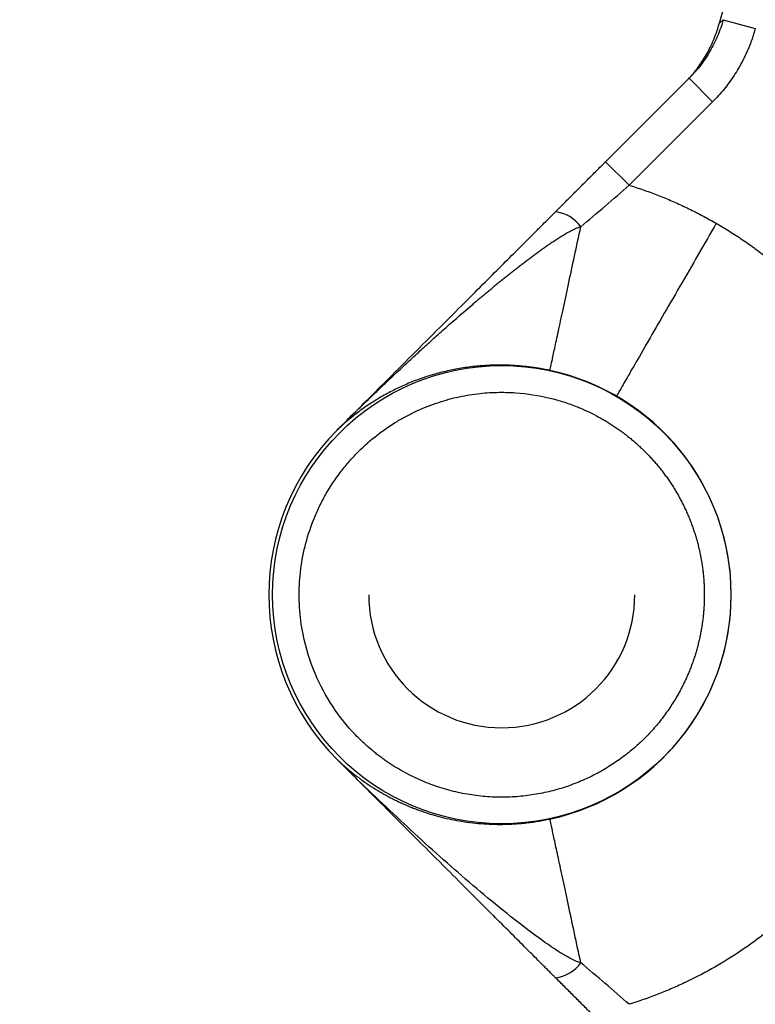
# Model space of a CAD drawing. Header units: inches. Extents: x -41.9 to 31, y -36.4 to 51.2.
# Tile 17 of 58: x -8.2 to -6, y -1.2 to 1.7. Entities that reach past the tile are written whole.
import ezdxf

# ---------------------------------------------------------------- set-up
doc = ezdxf.new("R2010")
doc.units = ezdxf.units.IN
doc.header["$MEASUREMENT"] = 0

msp = doc.modelspace()

# ---------------------------------------------------------------- linework, layer by layer
at = {"color": 7, "linetype": 'Continuous', "lineweight": 25}
for p, q in [((-6.1482, 1.6904), (-6.1361, 1.7019)), ((-6.1361, 1.7019), (-6.0412, 1.6756)), ((-6.484, 1.2817), (-6.2372, 1.5285)), ((-6.2372, 1.5285), (-6.1676, 1.4589)), ((-6.1676, 1.4589), (-6.4144, 1.2121)), ((-6.484, 1.2817), (-6.4144, 1.2121)), ((-7.2785, 0.4872), (-7.2781, 0.4876)), ((-7.2785, 0.4872), (-7.2785, 0.4872)), ((-7.2785, -0.4872), (-7.2785, -0.4872)), ((-7.2781, -0.4876), (-7.2785, -0.4872))]:
    msp.add_line(p, q, dxfattribs=at)
msp.add_circle((-6.7913, 0), 0.678, dxfattribs=at)
for centre, radius, start, end in [((0, 0), 19.685, 94.35868, 263.1079), ((0, 0), 15.5228, 95.56335, 178.61935), ((0, 0), 15.5118, 95.61223, 178.61837), ((0, 0), 6.3763, 135.37293, 164.62707), ((-6.6451, 1.026), 0.108, 35.6802, 83.2408), ((-6.7913, 0), 0.6788, 282.1258, 77.8742), ((-6.7913, 0), 0.689, 135, 225), ((-6.7913, 0), 0.689, 135, 225), ((-7.2779, 0.4874), 0.000316, 117.2643, 134.8308), ((-6.7913, 0), 0.3937, 180, 0), ((0, 0), 15.5228, 181.38065, 261.24692), ((0, 0), 15.5118, 181.38163, 261.24067), ((-7.2779, -0.4874), 0.000316, 225.1693, 242.7357), ((-6.6451, -1.026), 0.108, 276.7592, 324.3198)]:
    msp.add_arc(centre, radius, start, end, dxfattribs=at)
at = {"color": 8, "linetype": 'Continuous', "lineweight": 25}
for start, end in [(95.56318, 178.61935), (181.38065, 261.24691)]:
    msp.add_arc((0, 0), 15.5228, start, end, dxfattribs=at)
for points, knots in [([(-19.4882, 0), (-19.4837, 0.3189), (-19.4746, 0.9566), (-19.4016, 1.9109), (-19.2852, 2.8607), (-19.1214, 3.8035), (-18.9118, 4.7371), (-18.6565, 5.6594), (-18.3564, 6.568), (-18.012, 7.4608), (-17.6242, 8.3356), (-17.194, 9.1904), (-16.7223, 10.023), (-16.2103, 10.8314), (-15.6593, 11.6138), (-15.0706, 12.3681), (-14.4456, 13.0927), (-13.7858, 13.7858), (-13.0927, 14.4456), (-12.3681, 15.0706), (-11.6138, 15.6593), (-10.8314, 16.2103), (-10.023, 16.7223), (-9.1904, 17.194), (-8.3356, 17.6242), (-7.4608, 18.012), (-6.568, 18.3564), (-5.6594, 18.6566), (-4.7371, 18.9116), (-3.8035, 19.1219), (-2.8605, 19.2833), (-2.0905, 19.3849), (-1.6342, 19.4156), (-1.4961, 19.4249)], [0, 0, 0, 0, 0.0328579, 0.0657157, 0.0985736, 0.1314315, 0.1642893, 0.1971472, 0.2300051, 0.262863, 0.2957208, 0.3285787, 0.3614366, 0.3942944, 0.4271523, 0.4600102, 0.492868, 0.5257259, 0.5585838, 0.5914416, 0.6242995, 0.6571574, 0.6900152, 0.7228731, 0.755731, 0.7885889, 0.8214467, 0.8543046, 0.8871625, 0.9200203, 0.9528782, 0.9857361, 1, 1, 1, 1]), ([(-2.3622, -20.4662), (-2.6068, -20.4372), (-3.1759, -20.3697), (-4.0633, -20.209), (-5.0228, -19.9932), (-5.97, -19.7303), (-6.9006, -19.4239), (-7.8127, -19.0748), (-8.7063, -18.6833), (-9.5815, -18.2495), (-10.4382, -17.7731), (-11.274, -17.255), (-12.0842, -16.6976), (-12.8646, -16.104), (-13.6132, -15.4764), (-14.3302, -14.8151), (-15.0157, -14.1201), (-15.6695, -13.391), (-16.2901, -12.6289), (-16.8739, -11.8374), (-17.418, -11.021), (-17.921, -10.1832), (-18.3828, -9.324), (-18.8037, -8.4435), (-19.1834, -7.5413), (-19.521, -6.6186), (-19.8144, -5.68), (-20.0621, -4.7306), (-20.2637, -3.7743), (-20.4194, -2.8113), (-20.5295, -1.8415), (-20.5937, -0.8649), (-20.6116, 0.1174), (-20.5824, 1.1005), (-20.5066, 2.0791), (-20.3849, 3.0492), (-20.2177, 4.0104), (-20.0052, 4.9628), (-19.7472, 5.9064), (-19.4435, 6.8404), (-19.095, 7.7603), (-18.7041, 8.6601), (-18.2729, 9.5373), (-17.8004, 10.3903), (-17.288, 11.2212), (-16.7356, 12.0286), (-16.1433, 12.8121), (-15.543, 13.532), (-14.9437, 14.1895), (-14.3533, 14.7866), (-13.7405, 15.358), (-13.1058, 15.9038), (-12.4485, 16.4235), (-11.7718, 16.9183), (-11.3041, 17.2245), (-11.0706, 17.3774)], [0, 0, 0, 0, 0.01458, 0.033924, 0.053365, 0.072787, 0.092102, 0.111354, 0.130586, 0.149844, 0.169168, 0.188599, 0.208043, 0.227371, 0.246628, 0.265857, 0.285102, 0.304407, 0.323816, 0.343267, 0.362616, 0.381879, 0.401106, 0.420346, 0.439641, 0.459038, 0.478496, 0.49784, 0.517106, 0.536338, 0.555578, 0.574872, 0.594261, 0.613726, 0.633082, 0.652354, 0.671587, 0.690824, 0.710107, 0.729483, 0.748952, 0.768326, 0.787549, 0.8068, 0.82604, 0.845324, 0.864697, 0.884172, 0.900798, 0.917357, 0.933878, 0.950386, 0.96691, 0.983475, 1, 1, 1, 1]), ([(-1.4554, 15.4814), (-1.5509, 15.474), (-1.9363, 15.4438), (-2.6068, 15.3412), (-3.4632, 15.1736), (-4.3084, 14.9548), (-5.1402, 14.6899), (-5.9558, 14.3786), (-6.7526, 14.022), (-7.5282, 13.6213), (-8.2802, 13.1778), (-9.006, 12.6928), (-9.7035, 12.1678), (-10.3705, 11.6046), (-11.0049, 11.0049), (-11.6046, 10.3705), (-12.1678, 9.7035), (-12.6928, 9.006), (-13.1778, 8.2802), (-13.6213, 7.5282), (-14.022, 6.7526), (-14.3786, 5.9558), (-14.6899, 5.1402), (-14.955, 4.3085), (-15.173, 3.4631), (-15.3437, 2.607), (-15.464, 1.7425), (-15.5326, 0.9971), (-15.5414, 0.5401), (-15.5446, 0.374)], [0, 0, 0, 0, 0.012709, 0.051319, 0.089928, 0.128538, 0.167147, 0.205757, 0.244366, 0.282976, 0.321585, 0.360195, 0.398804, 0.437414, 0.476023, 0.514633, 0.553243, 0.591852, 0.630462, 0.669071, 0.707681, 0.74629, 0.7849, 0.823509, 0.862119, 0.900728, 0.939338, 0.977947, 1, 1, 1, 1]), ([(-2.7559, 12.2845), (-2.855, 12.2637), (-3.2113, 12.1889), (-3.8116, 12.0102), (-4.5531, 11.7508), (-5.2764, 11.4424), (-5.9817, 11.0892), (-6.6636, 10.6923), (-7.3187, 10.2543), (-7.9434, 9.7776), (-8.5375, 9.2632), (-9.0995, 8.7117), (-9.6273, 8.125), (-10.1171, 7.5068), (-10.5664, 6.8611), (-10.9741, 6.1895), (-11.34, 5.4929), (-11.6621, 4.7734), (-11.9389, 4.0349), (-12.1685, 3.2816), (-12.3503, 2.5171), (-12.4839, 1.7422), (-12.5691, 0.9586), (-12.6046, 0.1704), (-12.5906, -0.6172), (-12.5271, -1.4006), (-12.4149, -2.1782), (-12.2536, -2.9485), (-12.0452, -3.71), (-11.7843, -4.4546), (-11.5837, -4.9649), (-11.4582, -5.2193), (-11.4485, -5.2389)], [0, 0, 0, 0, 0.013556, 0.04875, 0.083741, 0.118737, 0.153944, 0.189303, 0.224331, 0.259405, 0.29446, 0.329499, 0.364777, 0.400066, 0.435047, 0.470045, 0.505209, 0.54034, 0.57554, 0.610748, 0.645732, 0.680701, 0.715973, 0.75122, 0.786285, 0.821386, 0.856391, 0.891421, 0.926714, 0.962021, 0.99707, 1, 1, 1, 1]), ([(-2.7559, 11.8864), (-2.841, 11.8661), (-3.0577, 11.8143), (-3.2907, 11.75), (-3.4566, 11.7011), (-3.5112, 11.6848), (-3.5663, 11.668), (-3.6221, 11.6507), (-3.6784, 11.633), (-3.8182, 11.5882), (-4.0284, 11.5173), (-4.295, 11.4198), (-4.5243, 11.3303), (-4.7169, 11.251), (-4.8735, 11.1836), (-5.0039, 11.1256), (-5.1478, 11.0597), (-5.3427, 10.9671), (-5.5874, 10.8445), (-5.8507, 10.7043), (-6.1044, 10.5612), (-6.3487, 10.4159), (-6.5773, 10.2726), (-6.791, 10.1322), (-6.9905, 9.9953), (-7.1826, 9.8579), (-7.3672, 9.7205), (-7.5445, 9.5832), (-7.8059, 9.3734), (-8.147, 9.0812), (-8.5592, 8.6937), (-8.8669, 8.3764), (-9.0806, 8.1419), (-9.2077, 7.9979), (-9.3328, 7.8517), (-9.4557, 7.7034), (-9.5764, 7.5529), (-9.6949, 7.4004), (-9.867, 7.1716), (-10.095, 6.8505), (-10.3764, 6.4183), (-10.6251, 5.9969), (-10.8408, 5.5966), (-10.9767, 5.3233), (-11.0669, 5.1318), (-11.1138, 5.0298), (-11.1602, 4.9262), (-11.2063, 4.821), (-11.2518, 4.7141), (-11.3515, 4.4739), (-11.4902, 4.1119), (-11.6487, 3.6387), (-11.7753, 3.2056), (-11.8732, 2.8209), (-11.948, 2.4845), (-12.0044, 2.1959), (-12.0471, 1.9475), (-12.0745, 1.768), (-12.0941, 1.6285), (-12.1089, 1.5156), (-12.1243, 1.3874), (-12.1384, 1.2593), (-12.1634, 1.0074), (-12.1924, 0.6097), (-12.208, 0.0677), (-12.2006, -0.3487), (-12.1883, -0.6178), (-12.1813, -0.742), (-12.1731, -0.8657), (-12.1636, -0.9891), (-12.1529, -1.1121), (-12.141, -1.2347), (-12.1227, -1.4048), (-12.0944, -1.633), (-12.0507, -1.9295), (-11.9936, -2.2568), (-11.9207, -2.6141), (-11.8292, -3.0006), (-11.716, -3.4152), (-11.5782, -3.8566), (-11.409, -4.3289), (-11.246, -4.7383), (-11.1301, -4.988), (-11.091, -5.0722)], [0, 0, 0, 0, 0.012148, 0.030923, 0.033525, 0.036159, 0.038826, 0.041526, 0.044259, 0.047025, 0.061904, 0.075036, 0.086421, 0.096059, 0.103948, 0.110088, 0.115857, 0.125913, 0.140037, 0.153836, 0.16731, 0.180459, 0.193283, 0.204752, 0.215947, 0.226869, 0.237517, 0.247891, 0.257991, 0.28404, 0.310203, 0.336478, 0.345352, 0.354239, 0.363138, 0.37205, 0.380974, 0.389911, 0.398861, 0.4207, 0.444554, 0.470419, 0.488593, 0.507642, 0.512775, 0.517969, 0.523223, 0.528536, 0.533909, 0.539343, 0.564627, 0.587705, 0.608576, 0.627244, 0.642795, 0.656398, 0.668053, 0.677762, 0.681607, 0.687595, 0.693569, 0.69953, 0.705476, 0.728706, 0.754849, 0.780714, 0.786482, 0.792235, 0.797974, 0.803699, 0.809409, 0.815106, 0.820789, 0.833152, 0.847018, 0.862385, 0.879254, 0.897627, 0.917504, 0.93889, 0.961787, 0.987125, 1, 1, 1, 1]), ([(-10.7424, -4.9096), (-10.8056, -4.767), (-10.9655, -4.4064), (-11.1754, -3.8117), (-11.3762, -3.1316), (-11.5324, -2.443), (-11.646, -1.7467), (-11.7156, -1.0424), (-11.7403, -0.333), (-11.719, 0.3766), (-11.6524, 1.081), (-11.5419, 1.7783), (-11.3882, 2.4685), (-11.1915, 3.1511), (-10.9528, 3.8224), (-10.674, 4.4779), (-10.357, 5.1142), (-10.0025, 5.7308), (-9.6103, 6.3279), (-9.1808, 6.9032), (-8.7166, 7.4527), (-8.2208, 7.9728), (-7.6953, 8.4614), (-7.1398, 8.9184), (-6.5542, 9.3434), (-5.9404, 9.7333), (-5.3028, 10.0849), (-4.6459, 10.3954), (-3.9718, 10.6653), (-3.2792, 10.8899), (-2.7413, 11.0382), (-2.4317, 11.0963), (-2.3622, 11.1093)], [0, 0, 0, 0, 0.022745, 0.057492, 0.091999, 0.126378, 0.160754, 0.195254, 0.230008, 0.264731, 0.299223, 0.33362, 0.368049, 0.402634, 0.437416, 0.472011, 0.506451, 0.540856, 0.575347, 0.610048, 0.644776, 0.679266, 0.713641, 0.748024, 0.782548, 0.817336, 0.852021, 0.886487, 0.920875, 0.955322, 0.989972, 1, 1, 1, 1]), ([(-10.6151, -4.8503), (-10.6526, -4.7678), (-10.7849, -4.4766), (-10.9722, -3.9623), (-11.1764, -3.3108), (-11.3379, -2.6506), (-11.4598, -1.983), (-11.5406, -1.3083), (-11.5796, -0.6275), (-11.5759, 0.0541), (-11.5292, 0.7331), (-11.441, 1.4062), (-11.3119, 2.0734), (-11.1425, 2.7335), (-10.9331, 3.3851), (-10.6852, 4.0237), (-10.4003, 4.6464), (-10.0802, 5.2504), (-9.7246, 5.8366), (-9.334, 6.4032), (-8.9091, 6.9485), (-8.4528, 7.4681), (-7.9672, 7.9597), (-7.4541, 8.4213), (-6.9125, 8.8537), (-6.3436, 9.255), (-5.7486, 9.6231), (-5.1328, 9.9545), (-4.4984, 10.2476), (-3.8484, 10.5025), (-3.1805, 10.7147), (-2.6838, 10.8505), (-2.4072, 10.9022), (-2.3622, 10.9106)], [0, 0, 0, 0, 0.013432, 0.047414, 0.081209, 0.114917, 0.148509, 0.18226, 0.216145, 0.250124, 0.283838, 0.317569, 0.351248, 0.385005, 0.41893, 0.452933, 0.486665, 0.520401, 0.554061, 0.58794, 0.62186, 0.655784, 0.689482, 0.723131, 0.756739, 0.790641, 0.824536, 0.858455, 0.892127, 0.925771, 0.959424, 0.993396, 1, 1, 1, 1]), ([(-2.3622, 10.8941), (-2.5203, 10.8616), (-2.9109, 10.7813), (-3.5213, 10.6014), (-4.192, 10.3617), (-4.8439, 10.0767), (-5.4728, 9.7507), (-6.0746, 9.3857), (-6.6484, 8.983), (-7.1943, 8.5425), (-7.7099, 8.0641), (-8.1932, 7.5538), (-8.6447, 7.0182), (-9.0613, 6.4599), (-9.4437, 5.8789), (-9.7912, 5.2762), (-10.1024, 4.6533), (-10.3756, 4.0139), (-10.6093, 3.3618), (-10.803, 2.6993), (-10.9569, 2.0271), (-11.0705, 1.3456), (-11.1433, 0.6577), (-11.1745, -0.0333), (-11.1647, -0.7232), (-11.1143, -1.4104), (-11.0233, -2.0938), (-10.8917, -2.773), (-10.7186, -3.4444), (-10.5154, -4.086), (-10.3506, -4.4956), (-10.2723, -4.6904)], [0, 0, 0, 0, 0.023754, 0.058701, 0.093701, 0.128851, 0.163811, 0.198566, 0.233237, 0.268018, 0.303059, 0.338273, 0.373235, 0.408126, 0.442972, 0.477963, 0.513076, 0.54819, 0.583188, 0.618055, 0.652914, 0.687922, 0.723057, 0.758116, 0.793146, 0.828014, 0.862927, 0.897959, 0.933135, 0.968195, 1, 1, 1, 1]), ([(-2.7766, 10.6093), (-2.7822, 10.6081), (-3.0159, 10.5575), (-3.4684, 10.4164), (-4.1304, 10.1828), (-4.773, 9.9007), (-5.3926, 9.5795), (-5.9849, 9.2199), (-6.5499, 8.8232), (-7.0877, 8.389), (-7.5961, 7.9171), (-8.0731, 7.4132), (-8.5189, 6.8845), (-8.9301, 6.3335), (-9.3073, 5.7607), (-9.6504, 5.1659), (-9.958, 4.5509), (-10.228, 3.9196), (-10.4587, 3.2763), (-10.6499, 2.6233), (-10.8018, 1.9608), (-10.9142, 1.2886), (-10.9864, 0.6093), (-11.0174, -0.0729), (-11.0079, -0.7536), (-10.9584, -1.4309), (-10.8689, -2.1049), (-10.7391, -2.7755), (-10.5681, -3.4387), (-10.372, -4.0594), (-10.2147, -4.4509), (-10.1428, -4.63)], [0, 0, 0, 0, 0.00088, 0.036602, 0.072502, 0.108581, 0.144342, 0.179887, 0.215382, 0.25099, 0.286884, 0.323025, 0.358928, 0.394695, 0.430448, 0.466308, 0.5024, 0.538512, 0.574385, 0.610142, 0.645903, 0.681786, 0.717912, 0.753999, 0.789874, 0.825654, 0.861452, 0.89739, 0.933562, 0.969593, 1, 1, 1, 1]), ([(-2.3622, -19.3386), (-2.5281, -19.3194), (-3.0108, -19.2634), (-3.8033, -19.1199), (-4.7372, -18.9121), (-5.6594, -18.6564), (-6.568, -18.3564), (-7.4608, -18.012), (-8.3356, -17.6242), (-9.1904, -17.194), (-10.023, -16.7223), (-10.8314, -16.2103), (-11.6138, -15.6593), (-12.3681, -15.0706), (-13.0927, -14.4456), (-13.7858, -13.7858), (-14.4456, -13.0927), (-15.0706, -12.3681), (-15.6593, -11.6138), (-16.2103, -10.8314), (-16.7223, -10.023), (-17.194, -9.1904), (-17.6242, -8.3356), (-18.012, -7.4608), (-18.3564, -6.568), (-18.6565, -5.6594), (-18.9118, -4.7371), (-19.1214, -3.8035), (-19.2852, -2.8607), (-19.4016, -1.9109), (-19.4746, -0.9566), (-19.4837, -0.3189), (-19.4882, 0)], [0, 0, 0, 0, 0.017743, 0.051614, 0.085485, 0.119356, 0.153227, 0.187098, 0.220969, 0.25484, 0.288711, 0.322582, 0.356452, 0.390323, 0.424194, 0.458065, 0.491936, 0.525807, 0.559678, 0.593549, 0.62742, 0.661291, 0.695162, 0.729033, 0.762904, 0.796774, 0.830645, 0.864516, 0.898387, 0.932258, 0.966129, 1, 1, 1, 1]), ([(-15.5446, -0.374), (-15.5414, -0.5401), (-15.5326, -0.9971), (-15.464, -1.7425), (-15.3437, -2.607), (-15.173, -3.4631), (-14.955, -4.3085), (-14.6899, -5.1402), (-14.3786, -5.9558), (-14.022, -6.7526), (-13.6213, -7.5282), (-13.1778, -8.2802), (-12.6928, -9.006), (-12.1678, -9.7035), (-11.6046, -10.3705), (-11.0049, -11.0049), (-10.3705, -11.6046), (-9.7035, -12.1678), (-9.006, -12.6928), (-8.2802, -13.1778), (-7.5282, -13.6213), (-6.7526, -14.022), (-5.9558, -14.3786), (-5.1402, -14.6897), (-4.3086, -14.9556), (-3.4628, -15.1708), (-2.8128, -15.3086), (-2.4434, -15.3587), (-2.3622, -15.3697)], [0, 0, 0, 0, 0.022982, 0.063219, 0.103456, 0.143693, 0.183929, 0.224166, 0.264403, 0.30464, 0.344877, 0.385113, 0.42535, 0.465587, 0.505824, 0.546061, 0.586297, 0.626534, 0.666771, 0.707008, 0.747245, 0.787482, 0.827718, 0.867955, 0.908192, 0.948429, 0.988666, 1, 1, 1, 1])]:
    msp.add_open_spline(points, degree=3, knots=knots, dxfattribs=at)
at = {"color": 7, "linetype": 'Continuous', "lineweight": 25}
for points, knots in [([(-9.7655, -4.4541), (-9.8176, -4.3419), (-9.9679, -4.0181), (-10.1707, -3.462), (-10.3764, -2.7893), (-10.5358, -2.1022), (-10.6502, -1.4071), (-10.7187, -0.7084), (-10.742, -0.0077), (-10.7196, 0.6952), (-10.6509, 1.397), (-10.5365, 2.0924), (-10.3772, 2.7766), (-10.1742, 3.4475), (-9.9273, 4.1054), (-9.637, 4.7478), (-9.3051, 5.3699), (-8.9345, 5.9672), (-8.5269, 6.5375), (-8.0823, 7.0811), (-7.6017, 7.5965), (-7.088, 8.0794), (-6.5451, 8.5265), (-5.9761, 8.936), (-5.3808, 9.3075), (-4.7605, 9.6411), (-4.1183, 9.9314), (-3.5648, 10.1464), (-3.2221, 10.2471), (-3.104, 10.2818)], [0, 0, 0, 0, 0.020258, 0.058481, 0.096847, 0.135471, 0.173942, 0.212193, 0.250406, 0.288729, 0.327327, 0.365856, 0.404126, 0.442331, 0.480628, 0.519177, 0.55775, 0.596056, 0.634265, 0.672531, 0.711034, 0.749635, 0.787969, 0.826172, 0.864417, 0.902855, 0.941478, 0.97984, 1, 1, 1, 1]), ([(-9.6831, -4.4157), (-9.7346, -4.3047), (-9.8834, -3.9838), (-10.0844, -3.4322), (-10.2882, -2.7652), (-10.4459, -2.0843), (-10.5593, -1.3955), (-10.6272, -0.7028), (-10.6503, -0.0072), (-10.628, 0.6896), (-10.56, 1.3855), (-10.4465, 2.0748), (-10.2885, 2.7532), (-10.0872, 3.4185), (-9.8425, 4.0707), (-9.5548, 4.7074), (-9.2258, 5.3241), (-8.8585, 5.9164), (-8.4539, 6.4825), (-8.0132, 7.0216), (-7.537, 7.5324), (-7.0282, 8.0113), (-6.4901, 8.4548), (-5.9257, 8.8615), (-5.3357, 9.2302), (-4.7207, 9.5615), (-4.0841, 9.8492), (-3.5589, 10.0547), (-3.243, 10.1481), (-3.1496, 10.1758)], [0, 0, 0, 0, 0.020297, 0.05868, 0.097271, 0.135987, 0.174538, 0.213029, 0.251399, 0.289933, 0.328628, 0.367323, 0.405767, 0.444127, 0.482565, 0.521274, 0.559966, 0.598471, 0.636829, 0.67534, 0.713929, 0.752626, 0.791183, 0.829551, 0.867966, 0.906559, 0.945352, 0.983839, 1, 1, 1, 1]), ([(-6.2471, 1.5186), (-6.2448, 1.521), (-6.2401, 1.5257), (-6.2332, 1.5332), (-6.2264, 1.541), (-6.2196, 1.5491), (-6.2102, 1.5611), (-6.1984, 1.5777), (-6.1857, 1.5983), (-6.174, 1.6205), (-6.1639, 1.6428), (-6.1572, 1.6609), (-6.1534, 1.6725), (-6.1518, 1.6776), (-6.1508, 1.681), (-6.1502, 1.6832), (-6.1496, 1.6852), (-6.149, 1.6875), (-6.1484, 1.6895), (-6.1482, 1.6904)], [0, 0, 0, 0, 0.046857, 0.09522, 0.145102, 0.196512, 0.249456, 0.368228, 0.498439, 0.613805, 0.74901, 0.874412, 0.911305, 0.937133, 0.956019, 0.96541, 0.972532, 0.987735, 1, 1, 1, 1]), ([(-6.1361, 1.7019), (-6.1406, 1.6855), (-6.1462, 1.6694), (-6.1594, 1.6381), (-6.1671, 1.6229), (-6.1926, 1.5792), (-6.2131, 1.5526), (-6.2372, 1.5285)], [0, 0, 0, 0, 0.25, 0.25, 0.5, 0.5, 1, 1, 1, 1]), ([(-6.0412, 1.6756), (-6.0425, 1.671), (-6.0451, 1.6619), (-6.0495, 1.6485), (-6.0543, 1.6352), (-6.0594, 1.622), (-6.0649, 1.609), (-6.0707, 1.5962), (-6.077, 1.5835), (-6.0836, 1.571), (-6.0924, 1.5554), (-6.1038, 1.537), (-6.1182, 1.5162), (-6.1336, 1.4963), (-6.15, 1.477), (-6.1617, 1.4649), (-6.1676, 1.4589)], [0, 0, 0, 0, 0.055959, 0.11176, 0.167449, 0.22307, 0.278672, 0.334299, 0.389999, 0.445817, 0.501799, 0.601687, 0.701188, 0.800564, 0.900081, 1, 1, 1, 1]), ([(-6.6324, 1.1333), (-6.6279, 1.1378), (-6.6188, 1.1469), (-6.6052, 1.1605), (-6.5917, 1.174), (-6.5781, 1.1876), (-6.5646, 1.2011), (-6.5511, 1.2146), (-6.5376, 1.2281), (-6.5242, 1.2415), (-6.5108, 1.2549), (-6.4974, 1.2683), (-6.4885, 1.2772), (-6.484, 1.2817)], [0, 0, 0, 0, 0.093138, 0.185718, 0.277777, 0.369352, 0.460479, 0.551197, 0.641544, 0.731558, 0.821279, 0.910746, 1, 1, 1, 1]), ([(-6.4144, 1.2121), (-6.4075, 1.2099), (-6.3937, 1.2055), (-6.3731, 1.1985), (-6.3527, 1.1912), (-6.3324, 1.1835), (-6.3123, 1.1755), (-6.2923, 1.1672), (-6.2725, 1.1585), (-6.2528, 1.1495), (-6.2332, 1.1401), (-6.2139, 1.1304), (-6.1946, 1.1204), (-6.1756, 1.11), (-6.163, 1.1029), (-6.1567, 1.0993)], [0, 0, 0, 0, 0.077212, 0.154294, 0.231268, 0.308155, 0.384979, 0.461763, 0.538528, 0.615297, 0.692093, 0.768939, 0.845858, 0.92287, 1, 1, 1, 1]), ([(-7.2781, 0.4876), (-7.2457, 0.52), (-7.1918, 0.5739), (-7.0839, 0.6818), (-6.9853, 0.7804), (-6.8884, 0.8773), (-6.8279, 0.9378), (-6.7757, 0.9899), (-6.735, 1.0307), (-6.704, 1.0617), (-6.6829, 1.0828), (-6.6661, 1.0996), (-6.6531, 1.1126), (-6.6421, 1.1236), (-6.6354, 1.1303), (-6.6324, 1.1333)], [0, 0, 0, 0, 0.150327, 0.249998, 0.499974, 0.607442, 0.699967, 0.780614, 0.849856, 0.889696, 0.924907, 0.948129, 0.96838, 0.985667, 1, 1, 1, 1]), ([(-7.278, 0.4876), (-7.2651, 0.5004), (-7.2394, 0.526), (-7.2003, 0.5641), (-7.161, 0.602), (-7.1213, 0.6397), (-7.0892, 0.6698), (-7.0583, 0.6985), (-7.0299, 0.7246), (-7.0015, 0.7503), (-6.9726, 0.7764), (-6.9329, 0.8116), (-6.8966, 0.8431), (-6.8715, 0.8645), (-6.8667, 0.8685), (-6.862, 0.8726), (-6.8572, 0.8766), (-6.8524, 0.8806), (-6.8476, 0.8846), (-6.8428, 0.8887), (-6.838, 0.8927), (-6.8332, 0.8967), (-6.8283, 0.9007), (-6.8235, 0.9048), (-6.8186, 0.9088), (-6.8138, 0.9128), (-6.8089, 0.9168), (-6.804, 0.9208), (-6.799, 0.9248), (-6.7941, 0.9288), (-6.7892, 0.9329), (-6.7842, 0.9369), (-6.7792, 0.9409), (-6.7743, 0.9448), (-6.7693, 0.9488), (-6.7642, 0.9528), (-6.7592, 0.9568), (-6.7542, 0.9608), (-6.7491, 0.9648), (-6.744, 0.9688), (-6.7389, 0.9727), (-6.7338, 0.9767), (-6.7287, 0.9807), (-6.7235, 0.9846), (-6.7183, 0.9886), (-6.7131, 0.9925), (-6.7079, 0.9964), (-6.7027, 1.0004), (-6.6974, 1.0043), (-6.6921, 1.0082), (-6.6867, 1.0121), (-6.6814, 1.016), (-6.676, 1.0199), (-6.6706, 1.0238), (-6.6651, 1.0277), (-6.6596, 1.0315), (-6.6541, 1.0354), (-6.6485, 1.0392), (-6.6429, 1.043), (-6.6372, 1.0468), (-6.6315, 1.0506), (-6.6257, 1.0544), (-6.6198, 1.0581), (-6.6138, 1.0618), (-6.6077, 1.0655), (-6.6015, 1.0692), (-6.5951, 1.0728), (-6.5886, 1.0763), (-6.5817, 1.0798), (-6.5745, 1.0832), (-6.5664, 1.0866), (-6.5605, 1.0882), (-6.5574, 1.089)], [0, 0, 0, 0, 0.057835, 0.115751, 0.173756, 0.231855, 0.290054, 0.313986, 0.365871, 0.413049, 0.4359, 0.489967, 0.581978, 0.58858, 0.595189, 0.601805, 0.60843, 0.615062, 0.621703, 0.628351, 0.635007, 0.641672, 0.648345, 0.655027, 0.661717, 0.668416, 0.675124, 0.681842, 0.688568, 0.695304, 0.70205, 0.708805, 0.715571, 0.722346, 0.729132, 0.735928, 0.742735, 0.749551, 0.756379, 0.763218, 0.770069, 0.776933, 0.78381, 0.790702, 0.797608, 0.804529, 0.811467, 0.818421, 0.825393, 0.832384, 0.839393, 0.846422, 0.853472, 0.860543, 0.867637, 0.874754, 0.8819, 0.889078, 0.896292, 0.903548, 0.910849, 0.918199, 0.925605, 0.93307, 0.940613, 0.948256, 0.956024, 0.963944, 0.972078, 0.980545, 0.989576, 1, 1, 1, 1]), ([(-6.6487, 0.6637), (-6.6486, 0.6642), (-6.6481, 0.6667), (-6.646, 0.6762), (-6.6445, 0.6833), (-6.6404, 0.7025), (-6.6378, 0.7146), (-6.6316, 0.7437), (-6.6279, 0.7607), (-6.6196, 0.7993), (-6.615, 0.8209), (-6.6049, 0.8677), (-6.5995, 0.893), (-6.5881, 0.9461), (-6.5821, 0.9739), (-6.5699, 1.0308), (-6.5636, 1.0599), (-6.5574, 1.089)], [0, 0, 0, 0, 0.125, 0.125, 0.25, 0.25, 0.375, 0.375, 0.5, 0.5, 0.625, 0.625, 0.75, 0.75, 0.875, 0.875, 1, 1, 1, 1]), ([(-6.1567, 1.0993), (-6.1739, 1.0694), (-6.1918, 1.0384), (-6.228, 0.9757), (-6.2463, 0.944), (-6.2823, 0.8817), (-6.3, 0.8511), (-6.3335, 0.7931), (-6.3493, 0.7657), (-6.378, 0.7159), (-6.3909, 0.6936), (-6.4131, 0.6552), (-6.4224, 0.6391), (-6.4371, 0.6136), (-6.4425, 0.6042), (-6.4498, 0.5916), (-6.4516, 0.5884), (-6.4519, 0.5879)], [0, 0, 0, 0, 0.125, 0.125, 0.25, 0.25, 0.375, 0.375, 0.5, 0.5, 0.625, 0.625, 0.75, 0.75, 0.875, 0.875, 1, 1, 1, 1]), ([(-6.1567, 1.0993), (-6.1501, 1.0954), (-6.1369, 1.0877), (-6.1173, 1.0756), (-6.098, 1.0633), (-6.0788, 1.0506), (-6.06, 1.0375), (-6.0413, 1.0241), (-6.0229, 1.0104), (-5.9861, 0.9819), (-5.9326, 0.9364), (-5.8657, 0.8703), (-5.8037, 0.7992), (-5.7281, 0.6983), (-5.6484, 0.5627), (-5.5787, 0.39), (-5.5358, 0.2133), (-5.5185, 0.0361), (-5.5257, -0.141), (-5.5581, -0.3184), (-5.6169, -0.4934), (-5.7021, -0.6607), (-5.8118, -0.8146), (-5.9211, -0.9278), (-6.0172, -1.0073), (-6.0922, -1.0608), (-6.1703, -1.1083), (-6.2371, -1.1426), (-6.2912, -1.1669), (-6.3317, -1.1834), (-6.3728, -1.1986), (-6.4005, -1.2076), (-6.4144, -1.2121)], [0, 0, 0, 0, 0.007817, 0.015629, 0.023437, 0.031246, 0.039056, 0.046872, 0.054695, 0.062527, 0.094384, 0.126285, 0.158435, 0.190641, 0.254868, 0.318318, 0.380141, 0.439903, 0.499427, 0.560556, 0.623362, 0.687252, 0.751569, 0.81563, 0.847193, 0.878807, 0.909601, 0.94044, 0.955331, 0.97021, 0.985093, 1, 1, 1, 1]), ([(-6.6487, 0.6637), (-6.6519, 0.6644), (-6.6582, 0.6657), (-6.6677, 0.6675), (-6.6773, 0.6693), (-6.6871, 0.6709), (-6.6969, 0.6724), (-6.7069, 0.6737), (-6.7169, 0.6749), (-6.7271, 0.676), (-6.7373, 0.677), (-6.7477, 0.6778), (-6.7581, 0.6785), (-6.7687, 0.679), (-6.7793, 0.6793), (-6.79, 0.6795), (-6.8008, 0.6796), (-6.8117, 0.6794), (-6.8227, 0.6791), (-6.8449, 0.6781), (-6.8786, 0.6753), (-6.9214, 0.669), (-6.9636, 0.66), (-7.0037, 0.649), (-7.0434, 0.6354), (-7.0808, 0.6201), (-7.1176, 0.6024), (-7.152, 0.5835), (-7.1859, 0.5621), (-7.2131, 0.5427), (-7.2365, 0.5244), (-7.2567, 0.5075), (-7.2706, 0.4946), (-7.278, 0.4876)], [0, 0, 0, 0, 0.010482, 0.021072, 0.031788, 0.042644, 0.053655, 0.064837, 0.076202, 0.087764, 0.099535, 0.111526, 0.12375, 0.136215, 0.148934, 0.161913, 0.175164, 0.188693, 0.202508, 0.216617, 0.273778, 0.336081, 0.396215, 0.461338, 0.524362, 0.592517, 0.656632, 0.726393, 0.790654, 0.862151, 0.900269, 0.946216, 1, 1, 1, 1]), ([(-7.091, -0.5189), (-7.095, -0.5166), (-7.1032, -0.5118), (-7.1152, -0.5042), (-7.127, -0.4965), (-7.1387, -0.4884), (-7.1501, -0.48), (-7.1615, -0.4714), (-7.1762, -0.4595), (-7.1976, -0.441), (-7.2402, -0.3995), (-7.2941, -0.3319), (-7.348, -0.2319), (-7.379, -0.1317), (-7.3894, -0.0516), (-7.3914, 0.0131), (-7.3873, 0.0768), (-7.3723, 0.1535), (-7.3514, 0.216), (-7.3295, 0.2645), (-7.3053, 0.31), (-7.2772, 0.3522), (-7.246, 0.3909), (-7.213, 0.427), (-7.1681, 0.4679), (-7.1194, 0.5024), (-7.0789, 0.5261), (-7.0385, 0.5468), (-6.9874, 0.5675), (-6.9252, 0.5852), (-6.8744, 0.594), (-6.8347, 0.5979), (-6.7968, 0.5997), (-6.7344, 0.5983), (-6.6679, 0.5879), (-6.608, 0.571), (-6.5764, 0.5597), (-6.5503, 0.5488), (-6.5294, 0.5392), (-6.5087, 0.5286), (-6.4963, 0.5216), (-6.4917, 0.5189)], [0, 0, 0, 0, 0.007533, 0.015066, 0.022599, 0.030132, 0.037666, 0.045199, 0.052893, 0.067737, 0.090386, 0.147593, 0.204801, 0.270659, 0.313487, 0.333229, 0.373864, 0.415043, 0.457399, 0.478613, 0.499907, 0.539496, 0.559257, 0.579092, 0.617495, 0.655886, 0.674039, 0.692131, 0.72835, 0.761745, 0.795128, 0.810269, 0.825374, 0.8556, 0.909619, 0.932214, 0.95481, 0.962997, 0.977349, 0.991523, 1, 1, 1, 1]), ([(-6.4917, 0.5189), (-6.4876, 0.5165), (-6.4794, 0.5117), (-6.4673, 0.5041), (-6.4554, 0.4963), (-6.4437, 0.4882), (-6.4322, 0.4798), (-6.4209, 0.4711), (-6.4098, 0.4621), (-6.3989, 0.4529), (-6.3882, 0.4434), (-6.3778, 0.4337), (-6.3676, 0.4238), (-6.3576, 0.4136), (-6.3479, 0.4031), (-6.3384, 0.3924), (-6.3292, 0.3816), (-6.3203, 0.3705), (-6.3116, 0.3591), (-6.3032, 0.3476), (-6.295, 0.3359), (-6.2872, 0.324), (-6.2796, 0.3119), (-6.2723, 0.2996), (-6.2654, 0.2872), (-6.2587, 0.2746), (-6.2523, 0.2619), (-6.2462, 0.249), (-6.2404, 0.2359), (-6.235, 0.2227), (-6.2298, 0.2094), (-6.225, 0.196), (-6.2205, 0.1825), (-6.2163, 0.1688), (-6.2125, 0.1551), (-6.2089, 0.1413), (-6.2057, 0.1274), (-6.2029, 0.1134), (-6.2004, 0.0994), (-6.1982, 0.0853), (-6.1963, 0.0711), (-6.1948, 0.057), (-6.1936, 0.0428), (-6.1927, 0.0285), (-6.1922, 0.0143), (-6.1921, 0), (-6.1922, -0.0143), (-6.1927, -0.0285), (-6.1936, -0.0428), (-6.1948, -0.057), (-6.1963, -0.0711), (-6.1982, -0.0853), (-6.2004, -0.0994), (-6.2029, -0.1134), (-6.2057, -0.1274), (-6.2089, -0.1413), (-6.2125, -0.1551), (-6.2163, -0.1688), (-6.2205, -0.1825), (-6.225, -0.196), (-6.2298, -0.2094), (-6.235, -0.2227), (-6.2404, -0.2359), (-6.2462, -0.249), (-6.2523, -0.2619), (-6.2587, -0.2746), (-6.2654, -0.2872), (-6.2734, -0.3015), (-6.283, -0.3175), (-6.2944, -0.335), (-6.3065, -0.3523), (-6.3193, -0.3694), (-6.3329, -0.3861), (-6.3473, -0.4026), (-6.3624, -0.4186), (-6.3782, -0.4342), (-6.3948, -0.4494), (-6.412, -0.4641), (-6.43, -0.4782), (-6.4488, -0.4918), (-6.4682, -0.5048), (-6.4882, -0.5171), (-6.509, -0.5287), (-6.5304, -0.5396), (-6.5524, -0.5497), (-6.575, -0.559), (-6.5982, -0.5674), (-6.6219, -0.575), (-6.6461, -0.5816), (-6.6708, -0.5872), (-6.696, -0.5918), (-6.7215, -0.5953), (-6.7474, -0.5978), (-6.7735, -0.5992), (-6.8, -0.5994), (-6.8266, -0.5984), (-6.8534, -0.5962), (-6.8803, -0.5928), (-6.9072, -0.5881), (-6.9341, -0.5822), (-6.9608, -0.575), (-6.9875, -0.5664), (-7.0139, -0.5566), (-7.04, -0.5454), (-7.0658, -0.533), (-7.0826, -0.5236), (-7.091, -0.5189)], [0, 0, 0, 0, 0.007576, 0.015152, 0.022728, 0.030304, 0.03788, 0.045456, 0.053032, 0.060608, 0.068184, 0.075759, 0.083335, 0.090911, 0.098487, 0.106063, 0.113639, 0.121215, 0.128791, 0.136367, 0.143943, 0.151519, 0.159095, 0.166671, 0.174247, 0.181823, 0.189399, 0.196975, 0.204551, 0.212126, 0.219702, 0.227278, 0.234854, 0.24243, 0.250006, 0.257582, 0.265158, 0.272734, 0.28031, 0.287886, 0.295462, 0.303038, 0.310614, 0.31819, 0.325766, 0.333342, 0.340918, 0.348493, 0.356069, 0.363645, 0.371221, 0.378797, 0.386373, 0.393949, 0.401525, 0.409101, 0.416677, 0.424253, 0.431829, 0.439405, 0.446981, 0.454557, 0.462133, 0.469709, 0.477285, 0.484861, 0.492436, 0.500012, 0.511004, 0.522113, 0.533339, 0.544682, 0.556142, 0.567719, 0.579413, 0.591224, 0.603152, 0.615198, 0.62736, 0.63964, 0.652036, 0.66455, 0.677181, 0.689928, 0.702793, 0.715775, 0.728874, 0.742091, 0.755424, 0.768874, 0.782441, 0.796126, 0.809927, 0.823846, 0.837882, 0.852034, 0.866304, 0.880691, 0.895195, 0.909816, 0.924554, 0.939409, 0.954381, 0.96947, 0.984677, 1, 1, 1, 1]), ([(-6.6324, -1.1333), (-6.6347, -1.131), (-6.6396, -1.1261), (-6.6476, -1.1181), (-6.6567, -1.109), (-6.6671, -1.0986), (-6.6815, -1.0842), (-6.7006, -1.0651), (-6.7301, -1.0356), (-6.7689, -0.9967), (-6.8209, -0.9448), (-6.8836, -0.8821), (-6.9836, -0.7821), (-7.0839, -0.6818), (-7.1918, -0.5739), (-7.2457, -0.52), (-7.2781, -0.4876)], [0, 0, 0, 0, 0.010772, 0.023316, 0.037639, 0.053743, 0.071631, 0.105157, 0.143066, 0.209058, 0.285822, 0.384611, 0.500067, 0.750018, 0.849649, 1, 1, 1, 1]), ([(-7.278, -0.4876), (-7.2742, -0.4912), (-7.2669, -0.4981), (-7.256, -0.5079), (-7.2455, -0.5168), (-7.2357, -0.525), (-7.2264, -0.5323), (-7.2178, -0.5389), (-7.2037, -0.5494), (-7.1842, -0.5631), (-7.159, -0.5791), (-7.142, -0.5887), (-7.1339, -0.5933)], [0, 0, 0, 0, 0.0883757, 0.1713019, 0.2487815, 0.3208175, 0.3874123, 0.4485685, 0.5042884, 0.68203, 0.8472589, 1, 1, 1, 1]), ([(-6.5574, -1.089), (-6.5614, -1.0882), (-6.5646, -1.0871), (-6.5707, -1.0848), (-6.5735, -1.0836), (-6.5816, -1.0799), (-6.5866, -1.0774), (-6.6012, -1.0695), (-6.6103, -1.064), (-6.6368, -1.0474), (-6.6534, -1.036), (-6.7024, -1.0011), (-6.7335, -0.9772), (-6.7947, -0.9286), (-6.8247, -0.9039), (-6.884, -0.854), (-6.9132, -0.8288), (-7, -0.7524), (-7.0567, -0.7005), (-7.1686, -0.5952), (-7.2237, -0.5418), (-7.278, -0.4876)], [0, 0, 0, 0, 0.007812, 0.007812, 0.015625, 0.015625, 0.03125, 0.03125, 0.0625, 0.0625, 0.125, 0.125, 0.25, 0.25, 0.375, 0.375, 0.5, 0.5, 0.75, 0.75, 1, 1, 1, 1]), ([(-7.1339, -0.5933), (-7.1293, -0.5958), (-7.1203, -0.6007), (-7.1066, -0.6076), (-7.0931, -0.6141), (-7.0797, -0.6202), (-7.0664, -0.6259), (-7.0532, -0.6312), (-7.0403, -0.6362), (-7.0222, -0.6427), (-6.999, -0.6502), (-6.9699, -0.6583), (-6.9404, -0.6651), (-6.9095, -0.6708), (-6.8779, -0.6752), (-6.8455, -0.6781), (-6.8138, -0.6796), (-6.7861, -0.6796), (-6.7623, -0.6788), (-6.7425, -0.6775), (-6.7231, -0.6757), (-6.704, -0.6734), (-6.6852, -0.6706), (-6.6668, -0.6674), (-6.6547, -0.6649), (-6.6487, -0.6637)], [0, 0, 0, 0, 0.03791, 0.074832, 0.110769, 0.145723, 0.179697, 0.212693, 0.244715, 0.275765, 0.344042, 0.408557, 0.474502, 0.536857, 0.603205, 0.665561, 0.724114, 0.779093, 0.813894, 0.84742, 0.879775, 0.911077, 0.941453, 0.971044, 1, 1, 1, 1]), ([(-6.5574, -1.089), (-6.5636, -1.0599), (-6.5699, -1.0308), (-6.5821, -0.9739), (-6.5881, -0.9461), (-6.5995, -0.893), (-6.6049, -0.8677), (-6.615, -0.8209), (-6.6196, -0.7993), (-6.6279, -0.7607), (-6.6316, -0.7437), (-6.6378, -0.7146), (-6.6404, -0.7025), (-6.6445, -0.6833), (-6.646, -0.6762), (-6.6481, -0.6667), (-6.6486, -0.6642), (-6.6487, -0.6637)], [0, 0, 0, 0, 0.125, 0.125, 0.25, 0.25, 0.375, 0.375, 0.5, 0.5, 0.625, 0.625, 0.75, 0.75, 0.875, 0.875, 1, 1, 1, 1]), ([(-6.484, -1.2817), (-6.4885, -1.2772), (-6.4974, -1.2683), (-6.5108, -1.2549), (-6.5242, -1.2415), (-6.5376, -1.2281), (-6.5511, -1.2146), (-6.5646, -1.2011), (-6.5781, -1.1876), (-6.5917, -1.174), (-6.6052, -1.1605), (-6.6188, -1.1469), (-6.6279, -1.1378), (-6.6324, -1.1333)], [0, 0, 0, 0, 0.089254, 0.178721, 0.268442, 0.358456, 0.448803, 0.539521, 0.630648, 0.722223, 0.814282, 0.906862, 1, 1, 1, 1])]:
    msp.add_open_spline(points, degree=3, knots=knots, dxfattribs=at)
for points in [[(-6.5574, 1.089), (-6.5094, 1.1296), (-6.4619, 1.1705), (-6.4144, 1.2121)], [(-7.278, 0.4876), (-7.2782, 0.4875), (-7.2784, 0.4873), (-7.2785, 0.4872)], [(-7.2785, -0.4872), (-7.2784, -0.4873), (-7.2782, -0.4875), (-7.278, -0.4876)], [(-6.4144, -1.2121), (-6.4619, -1.1705), (-6.5094, -1.1296), (-6.5574, -1.089)]]:
    msp.add_open_spline(points, degree=3, dxfattribs=at)

doc.saveas('drawing.dxf')
